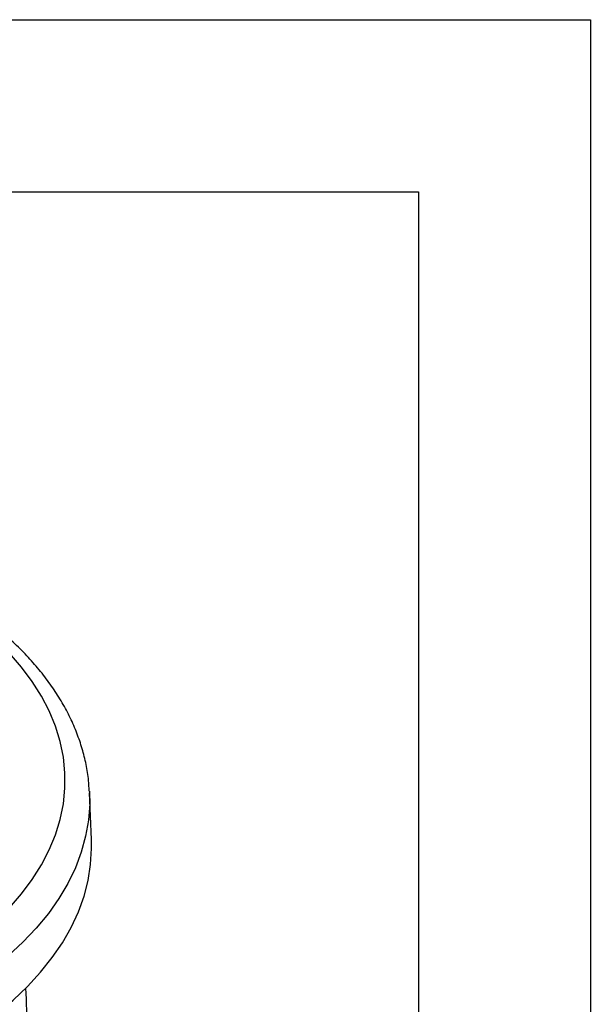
# Model space of a CAD drawing. Header units: millimetres. Extents: x 0 to 776, y 0 to 594.
# Tile 52 of 52: x 710 to 768, y 494 to 594. Entities that reach past the tile are written whole.
import ezdxf

# ---------------------------------------------------------------- set-up
doc = ezdxf.new("R2010")
doc.units = ezdxf.units.MM
doc.header["$LTSCALE"] = 2.75
doc.layers.add('TEXT', color=140, linetype='Continuous', lineweight=25)

msp = doc.modelspace()

# ---------------------------------------------------------------- linework, layer by layer
at = {"color": 7, "linetype": 'Continuous'}
for p, q in [((0.01, 593.73), (768.36, 593.73)), ((768.36, 593.73), (768.36, 0.01))]:
    msp.add_line(p, q, dxfattribs=at)
for p in [(717.47, 515.35), (717.68, 510.46)]:
    msp.add_line(p, (717.48, 515.18))
at = {"flags": 128}
for points in [[(709.34, 503.5), (710.57, 504.92), (711.66, 506.38), (712.6, 507.87), (713.39, 509.39), (714.02, 510.93), (714.5, 512.49), (714.82, 514.07), (714.98, 515.65), (714.98, 517.23), (714.82, 518.82), (714.5, 520.39), (714.02, 521.95), (713.39, 523.5), (712.6, 525.02), (711.66, 526.51), (710.57, 527.96), (709.34, 529.38)], [(717.48, 515.18), (717.49, 514.06), (717.37, 512.42), (717.08, 510.79), (716.64, 509.17), (716.04, 507.57), (715.27, 505.99), (714.36, 504.44), (713.29, 502.92), (712.07, 501.44), (710.71, 500), (709.21, 498.61), (707.58, 497.27), (705.81, 495.99), (703.92, 494.76), (701.91, 493.6)], [(708.12, 492.77), (709.72, 494.12), (711.18, 495.51), (712.51, 496.95), (713.69, 498.44), (714.73, 499.95), (715.61, 501.5), (716.34, 503.08), (716.92, 504.67), (717.33, 506.29), (717.59, 507.91), (717.69, 509.54), (717.68, 510.46)]]:
    msp.add_lwpolyline(points, dxfattribs=at)
msp.add_ellipse((895.48, -6809.66), major_axis=(-239.32, 8064.95), ratio=0.009435, start_param=5.844015, end_param=5.845304)
msp.add_open_spline([(717.45, 515.37), (717.43, 515.73), (717.39, 516.63), (717.15, 518.07), (716.75, 519.67), (716.21, 521.25), (715.54, 522.81), (714.72, 524.35), (713.76, 525.86), (712.67, 527.34), (711.44, 528.77), (710.09, 530.17), (708.6, 531.52), (707, 532.82), (705.28, 534.06), (703.46, 535.24), (701.52, 536.36), (699.5, 537.42), (697.38, 538.4), (695.17, 539.31), (692.89, 540.15), (690.54, 540.92), (688.12, 541.61), (685.65, 542.21), (683.12, 542.74), (680.55, 543.19), (677.95, 543.55), (675.32, 543.84), (672.66, 544.03), (670, 544.15), (667.32, 544.17), (664.65, 544.12), (661.99, 543.98), (659.34, 543.75), (656.72, 543.44), (654.12, 543.05), (651.57, 542.57), (649.06, 542.02), (646.61, 541.38), (644.21, 540.67), (641.88, 539.88), (639.62, 539.01), (637.45, 538.08), (635.36, 537.07), (633.36, 535.99), (631.46, 534.85), (629.66, 533.64), (627.97, 532.37), (626.4, 531.05), (624.96, 529.67), (623.63, 528.24), (622.44, 526.77), (621.39, 525.26), (620.48, 523.72), (619.7, 522.14), (619.08, 520.55), (618.6, 518.94), (618.27, 517.32), (618.1, 516.03), (618.09, 515.28), (618.08, 515.08)], degree=3, knots=[0, 0, 0, 0, 0.01134, 0.028191, 0.045075, 0.062025, 0.079064, 0.096207, 0.113461, 0.130823, 0.148283, 0.165825, 0.183432, 0.201088, 0.218777, 0.236485, 0.254203, 0.271921, 0.289633, 0.307336, 0.325029, 0.342711, 0.360381, 0.378041, 0.395691, 0.413332, 0.430966, 0.448594, 0.466218, 0.483838, 0.501457, 0.519076, 0.536697, 0.554319, 0.571947, 0.589579, 0.60722, 0.624869, 0.642528, 0.660199, 0.677883, 0.695581, 0.713292, 0.731018, 0.748757, 0.766507, 0.784264, 0.802022, 0.81977, 0.837497, 0.855188, 0.872826, 0.890391, 0.907866, 0.925235, 0.942488, 0.959624, 0.976653, 0.993593, 1, 1, 1, 1])
at = {"layer": 'TEXT'}
for p, q in [((17.46, 576.26), (750.89, 576.26)), ((750.89, 576.26), (750.89, 17.46))]:
    msp.add_line(p, q, dxfattribs=at)

doc.saveas('drawing.dxf')
